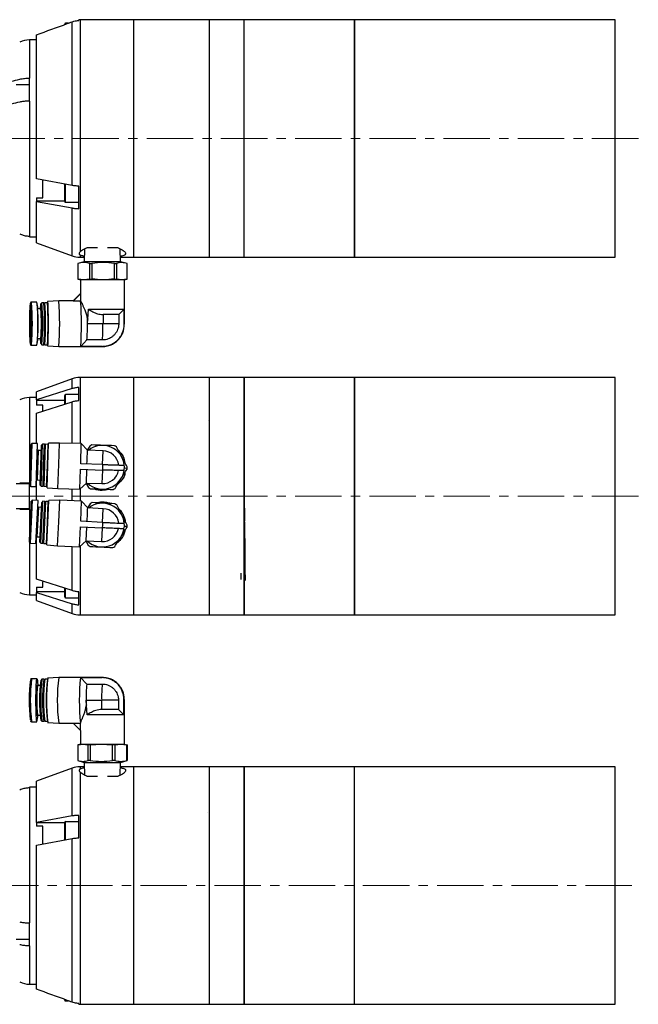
# Model space of a CAD drawing. Header units: inches. Extents: x 0.2 to 16.8, y 0.3 to 10.9.
# Tile 18 of 19: x 5.9 to 12.6, y 0.3 to 10.9. Entities that reach past the tile are written whole.
import ezdxf

# ---------------------------------------------------------------- set-up
doc = ezdxf.new("R2010")
doc.units = ezdxf.units.IN
doc.header["$MEASUREMENT"] = 0
doc.linetypes.add('CENTERX2', pattern=[0.8, 0.5, -0.1, 0.1, -0.1])

msp = doc.modelspace()

# ---------------------------------------------------------------- linework, layer by layer
at = {"color": 7, "linetype": 'Continuous', "lineweight": 25}
for p, q in [((6.411, 10.834), (6.411, 10.839)), ((6.453, 10.849), (6.421, 10.849)), ((6.49, 9.099), (6.49, 10.863)), ((6.564, 10.878), (6.564, 10.885)), ((7.158, 10.886), (6.576, 10.886)), ((7.97, 10.886), (7.158, 10.886)), ((7.158, 8.326), (7.158, 10.886)), ((8.345, 10.886), (7.97, 10.886)), ((7.97, 10.886), (7.97, 8.326)), ((9.537, 10.886), (8.345, 10.886)), ((8.345, 8.326), (8.345, 10.886)), ((12.346, 10.886), (9.537, 10.886)), ((9.537, 8.983), (9.537, 10.886)), ((9.537, 10.886), (9.537, 10.856)), ((9.537, 10.856), (9.537, 8.326)), ((12.346, 8.983), (12.346, 10.886)), ((6.106, 9.169), (6.106, 10.722)), ((6.106, 10.668), (6.031, 10.668)), ((6.031, 10.009), (6.031, 10.256)), ((6.031, 10.256), (6.031, 10.256)), ((6.031, 10.183), (5.888, 10.183)), ((6.031, 10.009), (6.031, 8.553)), ((6.031, 10.009), (6.031, 10.009)), ((6.49, 9.099), (6.106, 9.169)), ((6.176, 8.965), (6.176, 9.155)), ((6.411, 8.927), (6.411, 9.114)), ((6.564, 8.848), (6.564, 9.091)), ((6.106, 8.965), (6.176, 8.965)), ((6.106, 8.965), (6.106, 8.929)), ((6.106, 8.929), (6.106, 8.926)), ((6.106, 8.926), (6.49, 8.856)), ((6.106, 8.481), (6.106, 8.926)), ((6.421, 8.917), (6.564, 8.917)), ((9.537, 8.326), (9.537, 8.983)), ((12.346, 8.326), (12.346, 8.983)), ((6.031, 8.543), (6.031, 8.553)), ((6.031, 8.553), (6.031, 8.553)), ((6.031, 8.543), (6.106, 8.543)), ((6.106, 8.481), (6.49, 8.341)), ((6.626, 8.415), (6.621, 8.277)), ((6.763, 8.426), (6.648, 8.426)), ((6.987, 8.426), (6.872, 8.426)), ((7.014, 8.277), (7.01, 8.414)), ((6.576, 8.326), (6.623, 8.326)), ((7.013, 8.326), (7.158, 8.326)), ((7.158, 8.326), (7.97, 8.326)), ((7.97, 8.326), (8.345, 8.326)), ((8.345, 8.326), (9.537, 8.326)), ((9.537, 8.326), (12.346, 8.326)), ((6.621, 8.277), (6.552, 8.259)), ((6.552, 8.259), (6.552, 8.09)), ((6.553, 8.259), (6.552, 8.259)), ((6.553, 8.259), (6.553, 8.09)), ((7.014, 8.277), (6.621, 8.277)), ((6.681, 8.259), (6.704, 8.259)), ((6.681, 8.09), (6.681, 8.259)), ((6.704, 8.259), (6.704, 8.09)), ((6.947, 8.259), (6.969, 8.259)), ((6.947, 8.09), (6.947, 8.259)), ((6.969, 8.259), (6.969, 8.09)), ((7.083, 8.259), (7.014, 8.277)), ((7.083, 8.09), (7.083, 8.259)), ((7.083, 8.09), (7.083, 8.259)), ((6.552, 8.09), (6.586, 8.081)), ((6.552, 8.09), (6.553, 8.09)), ((6.552, 8.09), (6.552, 8.09)), ((6.582, 8.081), (6.582, 7.933)), ((6.582, 8.081), (6.582, 8.081)), ((7.054, 8.081), (6.582, 8.081)), ((6.681, 8.09), (6.704, 8.09)), ((6.947, 8.09), (6.969, 8.09)), ((7.05, 8.081), (7.083, 8.09)), ((7.054, 7.608), (7.054, 8.081)), ((6.502, 7.854), (6.582, 7.934)), ((6.502, 7.854), (6.582, 7.933)), ((6.583, 7.934), (6.503, 7.853)), ((6.582, 7.933), (6.582, 7.933)), ((6.583, 7.853), (6.583, 7.934)), ((6.111, 7.84), (6.052, 7.84)), ((6.112, 7.84), (6.111, 7.84)), ((6.153, 7.768), (6.119, 7.768)), ((6.165, 7.835), (6.153, 7.823)), ((6.164, 7.834), (6.153, 7.823)), ((6.165, 7.835), (6.164, 7.834)), ((6.184, 7.835), (6.165, 7.835)), ((6.185, 7.835), (6.184, 7.835)), ((6.186, 7.832), (6.185, 7.835)), ((6.19, 7.827), (6.185, 7.834)), ((6.19, 7.826), (6.185, 7.834)), ((6.196, 7.834), (6.19, 7.827)), ((6.224, 7.835), (6.196, 7.835)), ((6.196, 7.835), (6.196, 7.834)), ((6.224, 7.835), (6.224, 7.835)), ((6.225, 7.834), (6.224, 7.835)), ((6.225, 7.834), (6.224, 7.834)), ((6.228, 7.83), (6.224, 7.834)), ((6.346, 7.854), (6.227, 7.848)), ((6.503, 7.854), (6.346, 7.854)), ((6.582, 7.853), (6.503, 7.853)), ((6.582, 7.853), (6.583, 7.853)), ((6.656, 7.608), (6.667, 7.766)), ((6.66, 7.657), (6.667, 7.766)), ((6.667, 7.766), (7.053, 7.766)), ((7.053, 7.766), (6.993, 7.707)), ((7.053, 7.608), (7.053, 7.766)), ((6.656, 7.668), (6.66, 7.657)), ((6.993, 7.707), (6.824, 7.707)), ((6.824, 7.707), (6.824, 7.608)), ((6.993, 7.707), (6.993, 7.608)), ((6.824, 7.608), (6.656, 7.608)), ((6.993, 7.608), (6.824, 7.608)), ((7.053, 7.598), (7.054, 7.608)), ((7.054, 7.608), (7.053, 7.608)), ((6.118, 7.448), (6.119, 7.449)), ((6.119, 7.449), (6.153, 7.449)), ((6.12, 7.449), (6.119, 7.449)), ((6.583, 7.364), (6.651, 7.433)), ((6.819, 7.433), (6.651, 7.433)), ((6.052, 7.376), (6.111, 7.376)), ((6.111, 7.376), (6.112, 7.376)), ((6.153, 7.394), (6.164, 7.382)), ((6.153, 7.394), (6.165, 7.382)), ((6.164, 7.382), (6.165, 7.382)), ((6.165, 7.382), (6.184, 7.382)), ((6.184, 7.382), (6.185, 7.382)), ((6.185, 7.382), (6.19, 7.39)), ((6.185, 7.382), (6.19, 7.389)), ((6.185, 7.382), (6.186, 7.384)), ((6.19, 7.389), (6.196, 7.382)), ((6.196, 7.382), (6.224, 7.382)), ((6.196, 7.382), (6.196, 7.382)), ((6.224, 7.382), (6.228, 7.386)), ((6.224, 7.382), (6.225, 7.383)), ((6.224, 7.382), (6.224, 7.382)), ((6.224, 7.382), (6.225, 7.382)), ((6.227, 7.368), (6.346, 7.362)), ((6.346, 7.362), (6.818, 7.362)), ((6.819, 7.364), (6.583, 7.364)), ((6.819, 7.364), (6.818, 7.362)), ((6.49, 7.014), (6.106, 6.874)), ((7.158, 7.029), (6.576, 7.029)), ((7.97, 7.029), (7.158, 7.029)), ((7.158, 5.749), (7.158, 7.029)), ((7.158, 4.469), (7.158, 7.029)), ((8.345, 7.029), (7.97, 7.029)), ((7.97, 7.029), (7.97, 4.469)), ((9.537, 7.029), (8.345, 7.029)), ((8.345, 5.475), (8.345, 7.029)), ((8.345, 7.029), (8.345, 4.469)), ((12.346, 7.029), (9.537, 7.029)), ((9.537, 6.867), (9.537, 7.029)), ((9.537, 7.029), (9.537, 4.469)), ((12.346, 6.867), (12.346, 7.029)), ((6.49, 6.908), (6.106, 6.786)), ((6.564, 6.78), (6.564, 6.921)), ((6.106, 6.811), (6.031, 6.811)), ((6.106, 6.786), (6.106, 6.874)), ((6.411, 6.743), (6.411, 6.834)), ((6.564, 6.844), (6.421, 6.844)), ((9.537, 4.469), (9.537, 6.867)), ((12.346, 4.469), (12.346, 6.867)), ((6.106, 6.786), (6.106, 6.78)), ((6.106, 6.78), (6.106, 6.729)), ((6.106, 6.645), (6.49, 6.767)), ((6.176, 6.729), (6.106, 6.729)), ((6.176, 6.669), (6.176, 6.729)), ((6.106, 6.317), (6.106, 6.645)), ((7.956, 6.563), (7.956, 6.563)), ((6.119, 6.316), (6.06, 6.318)), ((6.104, 5.852), (6.119, 6.316)), ((6.153, 6.083), (6.16, 6.297)), ((6.172, 6.309), (6.16, 6.297)), ((6.165, 6.082), (6.172, 6.309)), ((6.192, 6.308), (6.172, 6.309)), ((6.184, 6.082), (6.192, 6.308)), ((6.19, 6.081), (6.197, 6.3)), ((6.197, 6.3), (6.192, 6.308)), ((6.196, 6.081), (6.203, 6.308)), ((6.203, 6.308), (6.197, 6.3)), ((6.231, 6.307), (6.203, 6.308)), ((6.22, 5.84), (6.235, 6.32)), ((6.224, 6.08), (6.231, 6.307)), ((6.235, 6.303), (6.231, 6.307)), ((6.354, 6.322), (6.235, 6.32)), ((6.346, 6.091), (6.354, 6.322)), ((6.59, 6.315), (6.354, 6.322)), ((6.583, 6.098), (6.59, 6.315)), ((6.656, 6.244), (6.59, 6.315)), ((6.681, 6.289), (6.654, 6.246)), ((6.158, 6.242), (6.124, 6.243)), ((6.824, 6.238), (6.656, 6.244)), ((6.819, 6.091), (6.824, 6.238)), ((6.146, 5.868), (6.153, 6.083)), ((6.153, 6.083), (6.165, 6.082)), ((6.157, 5.856), (6.165, 6.082)), ((6.177, 5.855), (6.184, 6.082)), ((6.183, 5.863), (6.19, 6.081)), ((6.184, 6.082), (6.19, 6.081)), ((6.189, 5.855), (6.196, 6.081)), ((6.19, 6.081), (6.196, 6.081)), ((6.216, 5.854), (6.224, 6.08)), ((6.224, 6.08), (6.228, 6.08)), ((6.338, 5.83), (6.346, 6.091)), ((6.819, 6.091), (6.583, 6.098)), ((6.818, 6.061), (6.817, 6.031)), ((6.819, 6.091), (6.818, 6.061)), ((7.05, 6.053), (7.083, 6.052)), ((6.574, 5.823), (6.581, 6.039)), ((6.581, 6.039), (6.817, 6.031)), ((6.645, 5.889), (6.65, 6.037)), ((6.817, 6.031), (6.812, 5.884)), ((6.031, 5.883), (5.888, 5.883)), ((6.031, 5.606), (6.031, 5.891)), ((6.031, 5.891), (6.031, 5.891)), ((6.045, 5.854), (6.104, 5.852)), ((6.106, 5.703), (6.106, 5.91)), ((6.114, 5.924), (6.148, 5.923)), ((6.146, 5.868), (6.157, 5.856)), ((6.157, 5.856), (6.177, 5.855)), ((6.177, 5.855), (6.183, 5.863)), ((6.183, 5.863), (6.189, 5.855)), ((6.189, 5.855), (6.216, 5.854)), ((6.216, 5.854), (6.22, 5.858)), ((6.22, 5.84), (6.338, 5.83)), ((6.574, 5.823), (6.645, 5.889)), ((6.643, 5.887), (6.667, 5.842)), ((6.645, 5.889), (6.812, 5.884)), ((6.338, 5.83), (6.574, 5.823)), ((7.158, 4.469), (7.158, 5.749)), ((6.123, 5.702), (6.064, 5.705)), ((6.101, 5.238), (6.123, 5.702)), ((6.161, 5.627), (6.127, 5.629)), ((6.153, 5.468), (6.163, 5.682)), ((6.176, 5.694), (6.163, 5.682)), ((6.165, 5.468), (6.176, 5.694)), ((6.195, 5.693), (6.176, 5.694)), ((6.185, 5.467), (6.195, 5.693)), ((6.19, 5.466), (6.201, 5.685)), ((6.201, 5.685), (6.195, 5.693)), ((6.196, 5.466), (6.207, 5.692)), ((6.207, 5.692), (6.201, 5.685)), ((6.234, 5.691), (6.207, 5.692)), ((6.217, 5.225), (6.239, 5.704)), ((6.224, 5.465), (6.234, 5.691)), ((6.238, 5.687), (6.234, 5.691)), ((6.357, 5.705), (6.239, 5.704)), ((6.346, 5.473), (6.357, 5.705)), ((6.593, 5.694), (6.357, 5.705)), ((6.583, 5.478), (6.593, 5.694)), ((6.659, 5.622), (6.593, 5.694)), ((6.685, 5.667), (6.657, 5.624)), ((5.888, 5.615), (6.031, 5.615)), ((6.031, 5.606), (6.031, 5.606)), ((6.826, 5.614), (6.659, 5.622)), ((6.819, 5.466), (6.826, 5.614)), ((6.143, 5.254), (6.153, 5.468)), ((6.153, 5.468), (6.165, 5.468)), ((6.154, 5.241), (6.165, 5.468)), ((6.174, 5.241), (6.185, 5.467)), ((6.18, 5.248), (6.19, 5.466)), ((6.185, 5.467), (6.19, 5.466)), ((6.186, 5.24), (6.196, 5.466)), ((6.19, 5.466), (6.196, 5.466)), ((6.213, 5.239), (6.224, 5.465)), ((6.224, 5.465), (6.228, 5.465)), ((6.334, 5.213), (6.346, 5.473)), ((6.57, 5.202), (6.58, 5.419)), ((6.58, 5.419), (6.816, 5.408)), ((6.819, 5.466), (6.583, 5.478)), ((6.642, 5.268), (6.649, 5.415)), ((6.818, 5.437), (6.816, 5.408)), ((6.819, 5.466), (6.818, 5.437)), ((7.05, 5.426), (7.083, 5.425)), ((8.345, 4.469), (8.345, 5.475)), ((6.106, 4.853), (6.106, 5.307)), ((6.112, 5.31), (6.146, 5.309)), ((6.816, 5.408), (6.809, 5.26)), ((6.042, 5.241), (6.101, 5.238)), ((6.143, 5.254), (6.154, 5.241)), ((6.154, 5.241), (6.174, 5.241)), ((6.174, 5.241), (6.18, 5.248)), ((6.18, 5.248), (6.186, 5.24)), ((6.186, 5.24), (6.213, 5.239)), ((6.213, 5.239), (6.217, 5.242)), ((6.217, 5.225), (6.334, 5.213)), ((6.334, 5.213), (6.57, 5.202)), ((6.57, 5.202), (6.642, 5.268)), ((6.64, 5.266), (6.664, 5.22)), ((6.642, 5.268), (6.809, 5.26)), ((6.98, 5.253), (6.987, 5.253)), ((6.49, 4.731), (6.106, 4.853)), ((6.176, 4.769), (6.176, 4.827)), ((6.031, 4.686), (6.106, 4.686)), ((6.106, 4.769), (6.176, 4.769)), ((6.106, 4.769), (6.106, 4.718)), ((6.106, 4.718), (6.106, 4.712)), ((6.106, 4.712), (6.49, 4.59)), ((6.106, 4.624), (6.106, 4.712)), ((6.411, 4.664), (6.411, 4.755)), ((6.564, 4.577), (6.564, 4.718)), ((6.106, 4.624), (6.49, 4.484)), ((6.421, 4.654), (6.564, 4.654)), ((6.576, 4.469), (7.158, 4.469)), ((7.158, 4.469), (7.97, 4.469)), ((7.97, 4.469), (8.345, 4.469)), ((8.345, 4.469), (9.537, 4.469)), ((9.537, 4.469), (12.346, 4.469)), ((6.053, 3.781), (6.052, 3.781)), ((6.112, 3.781), (6.053, 3.781)), ((6.112, 3.716), (6.114, 3.706)), ((6.152, 3.761), (6.153, 3.763)), ((6.164, 3.775), (6.153, 3.763)), ((6.164, 3.775), (6.153, 3.763)), ((6.164, 3.774), (6.165, 3.775)), ((6.185, 3.775), (6.165, 3.775)), ((6.165, 3.775), (6.165, 3.775)), ((6.185, 3.775), (6.185, 3.774)), ((6.19, 3.767), (6.185, 3.774)), ((6.196, 3.775), (6.19, 3.767)), ((6.196, 3.774), (6.19, 3.766)), ((6.195, 3.774), (6.196, 3.775)), ((6.224, 3.775), (6.196, 3.775)), ((6.196, 3.775), (6.196, 3.775)), ((6.224, 3.775), (6.224, 3.775)), ((6.346, 3.794), (6.227, 3.788)), ((6.227, 3.787), (6.227, 3.788)), ((6.346, 3.794), (6.228, 3.788)), ((6.818, 3.794), (6.346, 3.794)), ((6.346, 3.794), (6.346, 3.794)), ((6.58, 3.793), (6.816, 3.793)), ((6.58, 3.793), (6.649, 3.723)), ((6.649, 3.723), (6.816, 3.723)), ((6.818, 3.794), (6.816, 3.793)), ((6.146, 3.708), (6.12, 3.708)), ((6.653, 3.391), (6.642, 3.548)), ((6.642, 3.548), (6.809, 3.548)), ((6.991, 3.548), (6.809, 3.548)), ((6.809, 3.548), (6.809, 3.45)), ((6.991, 3.548), (6.991, 3.45)), ((7.05, 3.391), (7.05, 3.548)), ((7.05, 3.548), (7.054, 3.548)), ((7.054, 3.076), (7.054, 3.549)), ((7.054, 3.548), (7.054, 3.548)), ((7.054, 3.548), (7.054, 3.548)), ((6.646, 3.498), (6.643, 3.489)), ((6.991, 3.45), (6.809, 3.45)), ((6.991, 3.45), (7.05, 3.391)), ((6.053, 3.316), (6.112, 3.316)), ((6.115, 3.392), (6.112, 3.383)), ((6.118, 3.389), (6.12, 3.389)), ((6.118, 3.388), (6.119, 3.389)), ((6.12, 3.389), (6.146, 3.389)), ((6.153, 3.334), (6.152, 3.335)), ((6.153, 3.334), (6.164, 3.322)), ((6.153, 3.334), (6.164, 3.322)), ((6.165, 3.322), (6.164, 3.323)), ((6.165, 3.322), (6.185, 3.322)), ((6.165, 3.322), (6.165, 3.322)), ((6.185, 3.322), (6.19, 3.329)), ((6.185, 3.322), (6.185, 3.322)), ((6.19, 3.33), (6.196, 3.322)), ((6.19, 3.329), (6.196, 3.322)), ((6.196, 3.322), (6.195, 3.323)), ((6.196, 3.322), (6.224, 3.322)), ((6.196, 3.322), (6.196, 3.322)), ((6.224, 3.322), (6.224, 3.322)), ((6.227, 3.309), (6.227, 3.31)), ((6.227, 3.309), (6.346, 3.302)), ((6.228, 3.309), (6.346, 3.302)), ((6.346, 3.302), (6.502, 3.302)), ((6.346, 3.302), (6.346, 3.302)), ((6.501, 3.303), (6.581, 3.303)), ((6.501, 3.303), (6.582, 3.223)), ((6.581, 3.303), (6.582, 3.304)), ((6.582, 3.223), (6.582, 3.304)), ((7.05, 3.391), (6.653, 3.391)), ((6.582, 3.223), (6.582, 3.076)), ((6.585, 3.076), (6.552, 3.067)), ((6.552, 3.067), (6.552, 2.898)), ((6.582, 3.076), (7.054, 3.076)), ((6.685, 3.067), (6.664, 3.067)), ((6.664, 2.898), (6.664, 3.067)), ((6.685, 3.067), (6.685, 2.898)), ((6.951, 3.067), (6.928, 3.067)), ((6.928, 2.898), (6.928, 3.067)), ((6.951, 3.067), (6.951, 2.898)), ((7.05, 3.076), (7.083, 3.067)), ((7.083, 3.067), (7.082, 3.067)), ((7.082, 2.898), (7.082, 3.067)), ((7.083, 3.067), (7.083, 2.898)), ((7.083, 3.067), (7.083, 3.067)), ((6.552, 2.898), (6.621, 2.879)), ((6.621, 2.879), (6.626, 2.741)), ((6.621, 2.879), (7.014, 2.879)), ((6.685, 2.898), (6.664, 2.898)), ((6.951, 2.898), (6.928, 2.898)), ((7.01, 2.741), (7.014, 2.879)), ((7.014, 2.879), (7.083, 2.898)), ((7.014, 2.879), (7.014, 2.879)), ((7.083, 2.898), (7.082, 2.898)), ((6.49, 2.816), (6.106, 2.676)), ((6.623, 2.831), (6.576, 2.831)), ((7.158, 2.831), (7.013, 2.831)), ((7.97, 2.831), (7.158, 2.831)), ((7.158, 0.271), (7.158, 2.831)), ((8.345, 2.831), (7.97, 2.831)), ((7.97, 2.831), (7.97, 0.271)), ((9.537, 2.831), (8.345, 2.831)), ((8.345, 2.801), (8.345, 2.831)), ((8.345, 2.831), (8.345, 0.271)), ((8.345, 0.271), (8.345, 2.801)), ((12.346, 2.831), (9.537, 2.831)), ((9.537, 0.271), (9.537, 2.831)), ((12.346, 0.271), (12.346, 2.831)), ((6.106, 2.231), (6.106, 2.676)), ((6.648, 2.731), (6.763, 2.731)), ((6.872, 2.731), (6.987, 2.731)), ((6.106, 2.613), (6.031, 2.613)), ((6.031, 2.604), (6.031, 2.613)), ((6.031, 2.604), (6.031, 1.148)), ((6.031, 2.604), (6.031, 2.604)), ((6.49, 2.301), (6.106, 2.231)), ((6.106, 2.231), (6.106, 2.227)), ((6.411, 2.106), (6.411, 2.23)), ((6.564, 2.239), (6.421, 2.239)), ((6.564, 2.065), (6.564, 2.308)), ((6.106, 2.227), (6.106, 2.191)), ((6.176, 2.191), (6.106, 2.191)), ((6.176, 2.001), (6.176, 2.191)), ((6.106, 1.987), (6.49, 2.058)), ((6.411, 2.042), (6.411, 2.106)), ((6.49, 0.294), (6.49, 2.058)), ((6.106, 0.435), (6.106, 1.987)), ((6.031, 0.901), (6.031, 1.148)), ((6.031, 1.148), (6.031, 1.148)), ((5.888, 0.974), (6.031, 0.974)), ((6.031, 0.901), (6.031, 0.901)), ((6.031, 0.488), (6.106, 0.488)), ((6.411, 0.317), (6.411, 0.321)), ((6.421, 0.307), (6.453, 0.307)), ((6.564, 0.271), (6.564, 0.279)), ((6.576, 0.271), (7.158, 0.271)), ((7.158, 0.271), (7.97, 0.271)), ((7.97, 0.271), (8.345, 0.271)), ((8.345, 0.271), (9.537, 0.271)), ((9.537, 0.271), (12.346, 0.271))]:
    msp.add_line(p, q, dxfattribs=at)
at = {"color": 8, "linetype": 'Continuous', "lineweight": 25}
for p, q in [((6.421, 10.839), (6.421, 10.849)), ((6.576, 10.886), (6.576, 8.382)), ((6.031, 10.668), (6.031, 10.256)), ((6.421, 8.917), (6.421, 9.112)), ((6.411, 8.929), (6.106, 8.929)), ((6.49, 8.341), (6.49, 8.856)), ((6.576, 8.35), (6.576, 8.326)), ((6.196, 7.835), (6.19, 7.827)), ((6.19, 7.39), (6.196, 7.382)), ((6.49, 6.908), (6.49, 7.014)), ((6.576, 7.029), (6.576, 6.315)), ((6.031, 6.811), (6.031, 5.891)), ((6.421, 6.746), (6.421, 6.844)), ((6.411, 6.78), (6.106, 6.78)), ((6.49, 6.318), (6.49, 6.767)), ((6.052, 6.086), (6.06, 6.318)), ((6.124, 6.243), (6.114, 5.924)), ((6.045, 5.854), (6.052, 6.086)), ((6.49, 5.699), (6.49, 5.825)), ((6.576, 5.825), (6.576, 5.695)), ((6.053, 5.473), (6.064, 5.705)), ((6.127, 5.629), (6.112, 5.31)), ((6.031, 5.606), (6.031, 4.686)), ((6.042, 5.241), (6.053, 5.473)), ((6.49, 4.731), (6.49, 5.206)), ((6.576, 5.207), (6.576, 4.469)), ((6.411, 4.718), (6.106, 4.718)), ((6.421, 4.654), (6.421, 4.752)), ((6.49, 4.484), (6.49, 4.59)), ((6.185, 3.775), (6.19, 3.767)), ((6.224, 3.775), (6.224, 3.775)), ((6.112, 3.383), (6.112, 3.381)), ((6.19, 3.33), (6.185, 3.322)), ((6.49, 2.301), (6.49, 2.816)), ((6.576, 2.831), (6.576, 2.806)), ((6.576, 2.775), (6.576, 0.271)), ((6.421, 2.106), (6.421, 2.239)), ((6.411, 2.227), (6.106, 2.227)), ((6.421, 2.044), (6.421, 2.106)), ((6.031, 0.901), (6.031, 0.488)), ((6.421, 0.307), (6.421, 0.317))]:
    msp.add_line(p, q, dxfattribs=at)
at = {"color": 7, "linetype": 'CENTERX2', "lineweight": 18}
for p, q in [((12.596, 9.606), (4.138, 9.606)), ((12.596, 5.749), (4.064, 5.749)), ((4.027, 1.551), (12.596, 1.551))]:
    msp.add_line(p, q, dxfattribs=at)
at = {"color": 7, "linetype": 'Continuous', "lineweight": 25, "flags": 128}
for points in [[(6.235, 7.608), (6.235, 7.654), (6.235, 7.697), (6.234, 7.738), (6.233, 7.774), (6.232, 7.804), (6.231, 7.826), (6.229, 7.841), (6.228, 7.848), (6.226, 7.846), (6.225, 7.835), (6.225, 7.833)], [(6.041, 7.49), (6.04, 7.494), (6.039, 7.507), (6.038, 7.528), (6.037, 7.554), (6.037, 7.584), (6.037, 7.616), (6.037, 7.648), (6.037, 7.676), (6.038, 7.7), (6.039, 7.716), (6.04, 7.725), (6.041, 7.725), (6.042, 7.716), (6.043, 7.7), (6.044, 7.676), (6.044, 7.648), (6.044, 7.616), (6.044, 7.584), (6.044, 7.554), (6.043, 7.528), (6.043, 7.507), (6.042, 7.494), (6.041, 7.49)], [(6.225, 7.383), (6.225, 7.381), (6.226, 7.371), (6.228, 7.369), (6.229, 7.375), (6.231, 7.39), (6.232, 7.413), (6.233, 7.443), (6.234, 7.478), (6.235, 7.519), (6.235, 7.563), (6.235, 7.608)], [(6.651, 6.096), (6.652, 6.126), (6.653, 6.154), (6.654, 6.18), (6.655, 6.202), (6.656, 6.22), (6.656, 6.233), (6.656, 6.241), (6.656, 6.244)], [(6.652, 5.474), (6.653, 5.504), (6.655, 5.532), (6.656, 5.558), (6.657, 5.58), (6.658, 5.598), (6.658, 5.611), (6.659, 5.619), (6.659, 5.622)], [(6.112, 3.316), (6.11, 3.321), (6.108, 3.334), (6.106, 3.355), (6.104, 3.384), (6.103, 3.419), (6.102, 3.459), (6.101, 3.503), (6.101, 3.548), (6.101, 3.594), (6.102, 3.637), (6.103, 3.677), (6.104, 3.713), (6.106, 3.742), (6.108, 3.763), (6.11, 3.776), (6.112, 3.781), (6.114, 3.776), (6.116, 3.763), (6.118, 3.742), (6.12, 3.713), (6.12, 3.708)]]:
    msp.add_lwpolyline(points, dxfattribs=at)
at = {"color": 7, "linetype": 'Continuous', "lineweight": 25}
for centre, radius, start, end in [((6.421, 10.839), 0.00984, 90, 180), ((6.576, 10.636), 0.25, 90, 92.7377), ((6.031, 10.418), 0.25, 90, 115), ((6.421, 8.927), 0.00984, 180, 270), ((6.576, 8.576), 0.25, 250, 270), ((3.45, 7.608), 2.672, 355.0129, 4.9871), ((5.829, 7.773), 0.291, 358.9567, 13.4254), ((6.44, 7.765), 0.293, 168.89, 179.4102), ((6.432, 7.771), 0.284, 169.5529, 180.7412), ((3.604, 7.608), 2.558, 355.1879, 4.8121), ((4.369, 7.608), 1.791, 354.8932, 5.1068), ((3.373, 7.608), 2.801, 355.3641, 4.6359), ((3.393, 7.608), 2.801, 355.3641, 4.6359), ((3.449, 7.608), 2.75, 355.4472, 4.5528), ((3.404, 7.608), 2.801, 355.3641, 4.6359), ((6.283, 7.828), 0.0597, 161.9215, 174.4392), ((3.432, 7.608), 2.801, 355.3641, 4.6359), ((3.373, 7.608), 2.863, 355.5466, 4.4534), ((3.637, 7.608), 2.72, 354.809, 5.191), ((3.198, 7.606), 3.394, 355.9011, 4.174), ((1.504, 7.609), 5.152, 359.9922, 0.658), ((4.735, 7.574), 1.921, 355.8156, 1.0286), ((4.902, 7.574), 1.921, 355.8156, 1.0286), ((5.779, 7.449), 0.341, 347.6417, 359.9762), ((6.44, 7.452), 0.293, 180.5898, 191.11), ((6.432, 7.445), 0.284, 179.2588, 190.4471), ((6.283, 7.388), 0.0597, 185.5608, 198.0785), ((6.576, 6.779), 0.25, 90, 110), ((6.031, 6.561), 0.25, 90, 115), ((6.421, 6.834), 0.00984, 90, 180), ((6.06, 6.306), 0.0118, 88.1322, 178.1322), ((6.818, 6.061), 0.236, 5.313, 129.5418), ((6.818, 6.061), 0.266, 115.3983, 120.8662), ((6.818, 6.061), 0.266, 55.3983, 60.8662), ((6.125, 6.251), 0.00787, 178.1322, 268.1322), ((6.818, 6.061), 0.177, 7.7263, 88.1322), ((6.818, 6.061), 0.266, 358.1322, 0.8662), ((6.818, 6.061), 0.266, 355.3983, 358.1322), ((6.818, 6.061), 0.236, 226.7226, 350.9515), ((6.818, 6.061), 0.177, 268.1322, 348.5381), ((6.045, 5.866), 0.0118, 178.1322, 268.1322), ((6.114, 5.917), 0.00787, 88.1322, 178.1322), ((6.818, 6.061), 0.266, 235.3983, 240.8662), ((6.818, 6.061), 0.266, 295.3983, 300.8662), ((6.063, 5.693), 0.0118, 87.319, 177.319), ((6.128, 5.637), 0.00787, 177.319, 267.319), ((6.818, 5.437), 0.236, 4.4998, 128.7287), ((6.818, 5.437), 0.266, 114.5851, 120.053), ((6.818, 5.437), 0.266, 54.5851, 60.053), ((6.818, 5.437), 0.177, 6.9131, 87.319), ((6.818, 5.437), 0.266, 354.5851, 357.319), ((6.818, 5.437), 0.266, 357.319, 0.053), ((6.112, 5.303), 0.00787, 87.319, 177.319), ((6.818, 5.437), 0.236, 225.9094, 350.1383), ((6.818, 5.437), 0.177, 267.319, 347.725), ((6.043, 5.253), 0.0118, 177.319, 267.319), ((6.818, 5.437), 0.266, 234.5851, 240.053), ((6.818, 5.437), 0.266, 294.5851, 300.053), ((6.031, 4.936), 0.25, 245, 270), ((6.421, 4.664), 0.00984, 180, 270), ((6.576, 4.719), 0.25, 250, 270), ((7.881, 3.544), 1.853, 173.0204, 186.4124), ((8.034, 3.548), 1.894, 173.5017, 186.4983), ((8.108, 3.548), 1.956, 173.3548, 186.6452), ((8.128, 3.548), 1.956, 173.3548, 186.6452), ((8.143, 3.548), 1.965, 173.6276, 186.3724), ((8.139, 3.548), 1.956, 173.3548, 186.6452), ((8.167, 3.548), 1.956, 173.3548, 186.6452), ((8.2, 3.548), 1.987, 173.0656, 186.9344), ((8.362, 3.548), 2.031, 173.0402, 186.9598), ((8.954, 3.55), 2.386, 174.1646, 185.9431), ((7.984, 3.583), 1.342, 174.001, 181.4713), ((8.151, 3.583), 1.342, 174.001, 181.4713), ((10.233, 3.548), 3.59, 179.9888, 180.9443), ((5.829, 3.384), 0.291, 346.5746, 1.0433), ((6.576, 2.581), 0.25, 90, 110), ((6.421, 2.23), 0.00984, 90, 180), ((6.031, 0.738), 0.25, 245, 270), ((6.421, 0.317), 0.00984, 180, 270), ((6.576, 0.521), 0.25, 267.2623, 270)]:
    msp.add_arc(centre, radius, start, end, dxfattribs=at)
at = {"color": 8, "linetype": 'Continuous', "lineweight": 25}
for centre, radius, start, end in [((3.169, 7.609), 2.893, 355.3849, 4.5948), ((4.268, 7.607), 1.858, 355.1297, 4.9699), ((8.047, 3.548), 2.007, 173.3548, 186.6452), ((7.364, 3.548), 1.255, 172.7028, 187.3051)]:
    msp.add_arc(centre, radius, start, end, dxfattribs=at)
at = {"color": 7, "linetype": 'Continuous', "lineweight": 25}
for centre, major_axis, ratio, start_param, end_param in [((6.818, 8.169), (0.236, 0.236), 0.016301, 3.157892, 3.241322), ((6.257, 7.608), (0.246, 0.246), 0.016301, 6.219399, 6.299485), ((6.651, 7.608), (0.012, 0.177), 0.032433, 4.714672, 4.996926)]:
    msp.add_ellipse(centre, major_axis=major_axis, ratio=ratio, start_param=start_param, end_param=end_param, dxfattribs=at)
for points, knots in [([(6.106, 10.722), (6.216, 10.763), (6.345, 10.809), (6.473, 10.856), (6.49, 10.863)], [0, 0, 0, 0, 0.863729, 1, 1, 1, 1]), ([(6.49, 10.863), (6.497, 10.865), (6.521, 10.873), (6.546, 10.876), (6.564, 10.878)], [0, 0, 0, 0, 0.286497, 1, 1, 1, 1]), ([(5.621, 10.172), (5.692, 10.189), (5.794, 10.213), (5.895, 10.237), (5.926, 10.244)], [0, 0, 0, 0, 0.702094, 1, 1, 1, 1]), ([(5.926, 10.244), (5.934, 10.246), (5.951, 10.249), (5.978, 10.253), (6.004, 10.255), (6.022, 10.255), (6.031, 10.256)], [0, 0, 0, 0, 0.266623, 0.505088, 0.746228, 1, 1, 1, 1]), ([(5.926, 9.997), (5.895, 9.99), (5.794, 9.966), (5.692, 9.942), (5.621, 9.925)], [0, 0, 0, 0, 0.297906, 1, 1, 1, 1]), ([(6.031, 10.009), (6.027, 10.009), (6.017, 10.009), (6.001, 10.008), (5.984, 10.007), (5.964, 10.004), (5.944, 10.001), (5.932, 9.998), (5.926, 9.997)], [0, 0, 0, 0, 0.126703, 0.253804, 0.43722, 0.621845, 0.810269, 1, 1, 1, 1]), ([(6.564, 9.091), (6.551, 9.092), (6.526, 9.093), (6.502, 9.097), (6.49, 9.099)], [0, 0, 0, 0, 0.4942387, 1, 1, 1, 1]), ([(6.49, 8.856), (6.502, 8.854), (6.526, 8.85), (6.551, 8.849), (6.564, 8.848)], [0, 0, 0, 0, 0.494242, 1, 1, 1, 1]), ([(5.926, 8.576), (5.938, 8.571), (5.964, 8.561), (6, 8.554), (6.023, 8.553), (6.031, 8.553)], [0, 0, 0, 0, 0.377815, 0.766569, 1, 1, 1, 1]), ([(6.576, 8.382), (6.58, 8.387), (6.59, 8.396), (6.615, 8.411), (6.637, 8.421), (6.648, 8.426)], [0, 0, 0, 0, 0.327724, 0.6581, 1, 1, 1, 1]), ([(6.987, 8.426), (7.007, 8.417), (7.046, 8.399), (7.071, 8.371), (7.065, 8.351), (7.043, 8.339), (7.017, 8.337), (7.012, 8.336)], [0, 0, 0, 0, 0.239151, 0.478255, 0.716089, 0.943025, 1, 1, 1, 1]), ([(6.576, 8.382), (6.573, 8.378), (6.567, 8.37), (6.567, 8.359), (6.573, 8.353), (6.576, 8.35)], [0, 0, 0, 0, 0.3326135, 0.6745689, 1, 1, 1, 1]), ([(6.623, 8.336), (6.617, 8.337), (6.593, 8.34), (6.583, 8.346), (6.576, 8.35)], [0, 0, 0, 0, 0.2737475, 1, 1, 1, 1]), ([(6.681, 8.259), (6.66, 8.263), (6.617, 8.271), (6.574, 8.263), (6.553, 8.259)], [0, 0, 0, 0, 0.496028, 1, 1, 1, 1]), ([(6.947, 8.259), (6.907, 8.263), (6.826, 8.271), (6.745, 8.263), (6.704, 8.259)], [0, 0, 0, 0, 0.496028, 1, 1, 1, 1]), ([(7.083, 8.259), (7.074, 8.261), (7.055, 8.265), (7.026, 8.267), (6.998, 8.266), (6.978, 8.261), (6.969, 8.259)], [0, 0, 0, 0, 0.247581, 0.496024, 0.747497, 1, 1, 1, 1]), ([(6.681, 8.09), (6.671, 8.087), (6.65, 8.083), (6.618, 8.081), (6.585, 8.083), (6.564, 8.087), (6.553, 8.09)], [0, 0, 0, 0, 0.2475814, 0.4960238, 0.7474973, 1, 1, 1, 1]), ([(6.947, 8.09), (6.907, 8.086), (6.826, 8.078), (6.745, 8.086), (6.704, 8.09)], [0, 0, 0, 0, 0.496028, 1, 1, 1, 1]), ([(7.083, 8.09), (7.074, 8.087), (7.055, 8.083), (7.026, 8.081), (6.998, 8.083), (6.978, 8.087), (6.969, 8.09)], [0, 0, 0, 0, 0.247581, 0.496024, 0.747497, 1, 1, 1, 1]), ([(6.04, 7.823), (6.039, 7.821), (6.037, 7.817), (6.035, 7.793), (6.034, 7.765), (6.032, 7.73), (6.031, 7.679), (6.03, 7.608), (6.031, 7.538), (6.032, 7.486), (6.034, 7.451), (6.035, 7.423), (6.037, 7.401), (6.038, 7.398), (6.039, 7.396)], [0, 0, 0, 0, 0.08362, 0.156286, 0.230493, 0.304701, 0.377366, 0.512352, 0.647339, 0.720004, 0.794212, 0.868419, 0.941085, 1, 1, 1, 1]), ([(6.041, 7.829), (6.04, 7.826), (6.038, 7.821), (6.037, 7.794), (6.035, 7.765), (6.035, 7.73), (6.034, 7.679), (6.033, 7.608), (6.034, 7.538), (6.035, 7.486), (6.035, 7.451), (6.037, 7.423), (6.038, 7.395), (6.04, 7.391), (6.041, 7.388)], [0, 0, 0, 0, 0.119728, 0.18418, 0.25, 0.31582, 0.380272, 0.5, 0.619728, 0.68418, 0.75, 0.81582, 0.880272, 1, 1, 1, 1]), ([(6.041, 7.388), (6.042, 7.391), (6.043, 7.395), (6.045, 7.423), (6.046, 7.451), (6.047, 7.486), (6.048, 7.538), (6.048, 7.608), (6.048, 7.679), (6.047, 7.73), (6.046, 7.765), (6.045, 7.794), (6.043, 7.821), (6.042, 7.826), (6.041, 7.829)], [0, 0, 0, 0, 0.119728, 0.18418, 0.25, 0.31582, 0.380272, 0.5, 0.619728, 0.68418, 0.75, 0.81582, 0.880272, 1, 1, 1, 1]), ([(6.052, 7.84), (6.051, 7.84), (6.049, 7.84), (6.047, 7.839), (6.046, 7.838), (6.046, 7.837), (6.045, 7.837), (6.045, 7.837), (6.044, 7.836), (6.043, 7.835), (6.043, 7.835), (6.043, 7.835), (6.042, 7.834)], [0, 0, 0, 0, 0.476209, 0.563024, 0.630469, 0.657312, 0.680805, 0.70324, 0.727794, 0.757465, 0.895285, 1, 1, 1, 1]), ([(6.053, 7.84), (6.052, 7.84), (6.05, 7.84), (6.048, 7.839), (6.047, 7.838), (6.046, 7.838), (6.046, 7.837), (6.045, 7.837), (6.045, 7.837), (6.044, 7.836), (6.044, 7.836), (6.044, 7.836)], [0, 0, 0, 0, 0.528708, 0.621316, 0.691984, 0.721155, 0.74918, 0.779711, 0.816278, 0.91715, 1, 1, 1, 1]), ([(6.656, 7.668), (6.654, 7.675), (6.652, 7.69), (6.646, 7.712), (6.639, 7.734), (6.632, 7.753), (6.625, 7.77), (6.618, 7.785), (6.611, 7.799), (6.606, 7.811), (6.601, 7.821), (6.597, 7.828), (6.594, 7.835), (6.59, 7.842), (6.586, 7.848), (6.584, 7.851), (6.583, 7.853)], [0, 0, 0, 0, 0.088898, 0.178428, 0.269815, 0.361816, 0.434485, 0.507512, 0.581825, 0.656688, 0.703756, 0.751293, 0.799091, 0.847472, 0.922995, 1, 1, 1, 1]), ([(6.667, 7.766), (6.683, 7.756), (6.714, 7.736), (6.766, 7.712), (6.804, 7.709), (6.824, 7.707)], [0, 0, 0, 0, 0.325294, 0.655871, 1, 1, 1, 1]), ([(6.815, 7.362), (6.835, 7.363), (6.873, 7.366), (6.925, 7.386), (6.969, 7.414), (7.004, 7.45), (7.028, 7.49), (7.044, 7.523), (7.046, 7.545), (7.047, 7.552)], [0, 0, 0, 0, 0.178133, 0.347792, 0.508791, 0.660504, 0.803177, 0.936464, 1, 1, 1, 1]), ([(6.993, 7.608), (6.993, 7.602), (6.993, 7.59), (6.989, 7.569), (6.982, 7.544), (6.969, 7.518), (6.952, 7.494), (6.931, 7.473), (6.906, 7.456), (6.879, 7.443), (6.85, 7.435), (6.829, 7.434), (6.819, 7.433)], [0, 0, 0, 0, 0.064721, 0.130121, 0.235967, 0.344882, 0.450727, 0.559643, 0.665488, 0.774403, 0.885421, 1, 1, 1, 1]), ([(6.819, 7.364), (6.833, 7.365), (6.861, 7.367), (6.901, 7.379), (6.939, 7.398), (6.972, 7.422), (7.001, 7.452), (7.024, 7.486), (7.04, 7.523), (7.049, 7.556), (7.053, 7.585), (7.053, 7.6), (7.053, 7.608)], [0, 0, 0, 0, 0.111418, 0.226239, 0.334795, 0.44653, 0.553983, 0.664846, 0.768407, 0.874749, 0.937063, 1, 1, 1, 1]), ([(6.041, 7.388), (6.041, 7.386), (6.042, 7.379), (6.049, 7.377), (6.053, 7.376)], [0, 0, 0, 0, 0.420256, 1, 1, 1, 1]), ([(6.041, 7.388), (6.042, 7.386), (6.042, 7.381), (6.046, 7.377), (6.051, 7.376), (6.052, 7.376)], [0, 0, 0, 0, 0.410652, 0.748255, 1, 1, 1, 1]), ([(6.564, 6.921), (6.551, 6.92), (6.526, 6.918), (6.502, 6.911), (6.49, 6.908)], [0, 0, 0, 0, 0.4942387, 1, 1, 1, 1]), ([(6.49, 6.767), (6.502, 6.771), (6.526, 6.777), (6.551, 6.779), (6.564, 6.78)], [0, 0, 0, 0, 0.494242, 1, 1, 1, 1]), ([(6.041, 6.086), (6.042, 6.114), (6.043, 6.157), (6.045, 6.208), (6.046, 6.243), (6.047, 6.272), (6.048, 6.299), (6.048, 6.304), (6.048, 6.307)], [0, 0, 0, 0, 0.239457, 0.368361, 0.5, 0.631639, 0.760543, 1, 1, 1, 1]), ([(6.947, 6.293), (6.907, 6.294), (6.826, 6.297), (6.745, 6.3), (6.704, 6.301)], [0, 0, 0, 0, 0.496028, 1, 1, 1, 1]), ([(7.083, 6.065), (7.074, 6.083), (7.055, 6.118), (7.026, 6.172), (6.998, 6.226), (6.978, 6.262), (6.969, 6.28)], [0, 0, 0, 0, 0.247581, 0.496024, 0.747497, 1, 1, 1, 1]), ([(6.987, 6.245), (7.007, 6.223), (7.044, 6.183), (7.056, 6.13), (7.061, 6.107)], [0, 0, 0, 0, 0.54878, 1, 1, 1, 1]), ([(6.033, 5.866), (6.034, 5.869), (6.034, 5.873), (6.035, 5.901), (6.035, 5.929), (6.037, 5.965), (6.038, 6.016), (6.04, 6.059), (6.041, 6.086)], [0, 0, 0, 0, 0.239457, 0.368361, 0.5, 0.631639, 0.760543, 1, 1, 1, 1]), ([(6.819, 6.091), (6.833, 6.09), (6.861, 6.089), (6.901, 6.088), (6.939, 6.087), (6.972, 6.085), (7.001, 6.085), (7.024, 6.084), (7.04, 6.083), (7.049, 6.083), (7.053, 6.083), (7.053, 6.083), (7.053, 6.083)], [0, 0, 0, 0, 0.111418, 0.226239, 0.334795, 0.44653, 0.553983, 0.664846, 0.768407, 0.874749, 0.937063, 1, 1, 1, 1]), ([(7.051, 6.023), (7.052, 6.033), (7.055, 6.053), (7.054, 6.073), (7.053, 6.083)], [0, 0, 0, 0, 0.499872, 1, 1, 1, 1]), ([(7.051, 6.024), (7.051, 6.024), (7.05, 6.024), (7.041, 6.024), (7.025, 6.025), (7.004, 6.025), (6.977, 6.026), (6.945, 6.027), (6.91, 6.028), (6.876, 6.03), (6.845, 6.031), (6.826, 6.031), (6.817, 6.031)], [0, 0, 0, 0, 0.104239, 0.211467, 0.316638, 0.424743, 0.531551, 0.641721, 0.745183, 0.851387, 0.925199, 1, 1, 1, 1]), ([(6.954, 5.833), (6.965, 5.85), (6.986, 5.884), (7.018, 5.936), (7.05, 5.988), (7.072, 6.022), (7.083, 6.04)], [0, 0, 0, 0, 0.2475814, 0.4960239, 0.7474973, 1, 1, 1, 1]), ([(7.061, 6.005), (7.061, 6.004), (7.06, 5.976), (7.033, 5.925), (6.995, 5.888), (6.978, 5.871)], [0, 0, 0, 0, 0.011196, 0.548517, 1, 1, 1, 1]), ([(5.926, 5.891), (5.938, 5.891), (5.964, 5.891), (6, 5.891), (6.023, 5.891), (6.031, 5.891)], [0, 0, 0, 0, 0.377815, 0.766569, 1, 1, 1, 1]), ([(6.688, 5.829), (6.729, 5.828), (6.81, 5.825), (6.891, 5.822), (6.932, 5.821)], [0, 0, 0, 0, 0.4960283, 1, 1, 1, 1]), ([(6.887, 5.822), (6.863, 5.817), (6.812, 5.807), (6.755, 5.813), (6.73, 5.827), (6.73, 5.828)], [0, 0, 0, 0, 0.459417, 0.982411, 1, 1, 1, 1]), ([(6.041, 5.473), (6.042, 5.501), (6.044, 5.544), (6.047, 5.595), (6.048, 5.63), (6.05, 5.659), (6.051, 5.686), (6.051, 5.691), (6.051, 5.694)], [0, 0, 0, 0, 0.239457, 0.368361, 0.5, 0.631639, 0.760543, 1, 1, 1, 1]), ([(6.95, 5.667), (6.91, 5.669), (6.829, 5.673), (6.748, 5.677), (6.707, 5.679)], [0, 0, 0, 0, 0.496028, 1, 1, 1, 1]), ([(6.749, 5.677), (6.759, 5.679), (6.782, 5.686), (6.821, 5.688), (6.863, 5.684), (6.892, 5.677), (6.907, 5.67), (6.909, 5.669)], [0, 0, 0, 0, 0.185729, 0.446061, 0.699852, 0.961002, 1, 1, 1, 1]), ([(7.083, 5.437), (7.074, 5.455), (7.056, 5.491), (7.028, 5.545), (7, 5.599), (6.981, 5.635), (6.972, 5.654)], [0, 0, 0, 0, 0.247581, 0.496024, 0.747497, 1, 1, 1, 1]), ([(6.031, 5.606), (6.017, 5.606), (5.997, 5.606), (5.969, 5.606), (5.948, 5.606), (5.933, 5.606), (5.926, 5.606)], [0, 0, 0, 0, 0.377667, 0.57145, 0.766659, 1, 1, 1, 1]), ([(6.991, 5.616), (6.996, 5.611), (7.012, 5.597), (7.032, 5.568), (7.05, 5.531), (7.061, 5.5), (7.063, 5.48), (7.064, 5.475)], [0, 0, 0, 0, 0.123899, 0.383979, 0.635587, 0.894394, 1, 1, 1, 1]), ([(8.349, 5.62), (8.349, 5.616), (8.35, 5.587), (8.35, 5.541), (8.35, 5.499), (8.35, 5.482)], [0, 0, 0, 0, 0.073703, 0.620207, 1, 1, 1, 1]), ([(6.031, 5.253), (6.031, 5.256), (6.031, 5.261), (6.032, 5.288), (6.034, 5.316), (6.035, 5.352), (6.038, 5.403), (6.04, 5.446), (6.041, 5.473)], [0, 0, 0, 0, 0.239457, 0.368361, 0.5, 0.631639, 0.760543, 1, 1, 1, 1]), ([(6.819, 5.466), (6.833, 5.466), (6.861, 5.465), (6.902, 5.463), (6.939, 5.461), (6.973, 5.459), (7.002, 5.458), (7.024, 5.457), (7.041, 5.456), (7.049, 5.456), (7.053, 5.456), (7.053, 5.456), (7.053, 5.456)], [0, 0, 0, 0, 0.111418, 0.226239, 0.334795, 0.44653, 0.553983, 0.664846, 0.768407, 0.874749, 0.937063, 1, 1, 1, 1]), ([(7.05, 5.396), (7.052, 5.406), (7.055, 5.426), (7.054, 5.446), (7.053, 5.456)], [0, 0, 0, 0, 0.4998718, 1, 1, 1, 1]), ([(8.35, 5.471), (8.35, 5.467), (8.35, 5.439), (8.351, 5.388), (8.351, 5.319), (8.352, 5.253), (8.352, 5.19), (8.352, 5.131), (8.353, 5.077), (8.353, 5.028), (8.354, 4.983), (8.354, 4.944), (8.355, 4.911), (8.355, 4.884), (8.355, 4.863), (8.356, 4.847), (8.356, 4.843), (8.356, 4.84)], [0, 0, 0, 0, 0.011719, 0.080927, 0.150616, 0.221819, 0.293545, 0.362787, 0.432509, 0.503747, 0.575509, 0.646383, 0.717772, 0.787078, 0.856866, 0.928171, 1, 1, 1, 1]), ([(7.05, 5.397), (7.05, 5.397), (7.049, 5.397), (7.04, 5.397), (7.025, 5.398), (7.003, 5.399), (6.976, 5.4), (6.944, 5.402), (6.909, 5.403), (6.876, 5.405), (6.844, 5.406), (6.826, 5.407), (6.816, 5.408)], [0, 0, 0, 0, 0.104239, 0.211467, 0.316638, 0.424743, 0.531551, 0.641721, 0.745183, 0.851387, 0.925199, 1, 1, 1, 1]), ([(6.951, 5.207), (6.962, 5.224), (6.983, 5.258), (7.016, 5.309), (7.049, 5.36), (7.071, 5.395), (7.082, 5.412)], [0, 0, 0, 0, 0.247581, 0.496024, 0.747497, 1, 1, 1, 1]), ([(7.06, 5.377), (7.059, 5.375), (7.057, 5.358), (7.044, 5.328), (7.021, 5.288), (6.998, 5.265), (6.987, 5.253)], [0, 0, 0, 0, 0.05076, 0.339263, 0.663969, 1, 1, 1, 1]), ([(6.685, 5.207), (6.725, 5.205), (6.806, 5.201), (6.887, 5.197), (6.928, 5.195)], [0, 0, 0, 0, 0.496028, 1, 1, 1, 1]), ([(8.315, 4.85), (8.315, 4.852), (8.314, 4.856), (8.314, 4.868), (8.314, 4.887), (8.313, 4.904), (8.313, 4.916), (8.313, 4.918)], [0, 0, 0, 0, 0.222652, 0.446521, 0.696992, 0.9492, 1, 1, 1, 1]), ([(6.564, 4.718), (6.551, 4.719), (6.526, 4.72), (6.502, 4.727), (6.49, 4.731)], [0, 0, 0, 0, 0.494239, 1, 1, 1, 1]), ([(6.49, 4.59), (6.502, 4.587), (6.526, 4.58), (6.551, 4.578), (6.564, 4.577)], [0, 0, 0, 0, 0.494242, 1, 1, 1, 1]), ([(6.052, 3.781), (6.051, 3.781), (6.049, 3.78), (6.047, 3.779), (6.046, 3.778), (6.046, 3.778), (6.045, 3.777), (6.045, 3.777), (6.044, 3.776), (6.043, 3.776), (6.043, 3.775), (6.043, 3.775), (6.042, 3.775)], [0, 0, 0, 0, 0.476209, 0.563024, 0.630469, 0.657312, 0.680805, 0.70324, 0.727794, 0.757465, 0.895285, 1, 1, 1, 1]), ([(6.053, 3.781), (6.052, 3.781), (6.05, 3.78), (6.048, 3.779), (6.047, 3.778), (6.046, 3.778), (6.046, 3.778), (6.045, 3.777), (6.045, 3.777), (6.044, 3.776), (6.044, 3.776), (6.044, 3.776)], [0, 0, 0, 0, 0.528708, 0.621316, 0.691984, 0.721155, 0.74918, 0.779711, 0.816278, 0.91715, 1, 1, 1, 1]), ([(6.112, 3.381), (6.111, 3.383), (6.109, 3.387), (6.108, 3.408), (6.106, 3.429), (6.105, 3.456), (6.104, 3.495), (6.104, 3.548), (6.104, 3.602), (6.105, 3.641), (6.106, 3.668), (6.108, 3.689), (6.109, 3.71), (6.111, 3.713), (6.112, 3.716)], [0, 0, 0, 0, 0.119728, 0.18418, 0.25, 0.31582, 0.380272, 0.5, 0.619728, 0.68418, 0.75, 0.81582, 0.880272, 1, 1, 1, 1]), ([(7.054, 3.548), (7.053, 3.574), (7.05, 3.615), (7.029, 3.667), (7.004, 3.706), (6.969, 3.742), (6.925, 3.771), (6.873, 3.791), (6.835, 3.793), (6.815, 3.794)], [0, 0, 0, 0, 0.202987, 0.316431, 0.437855, 0.566974, 0.703996, 0.848391, 1, 1, 1, 1]), ([(7.05, 3.548), (7.05, 3.561), (7.049, 3.588), (7.04, 3.627), (7.025, 3.664), (7.003, 3.698), (6.976, 3.729), (6.944, 3.754), (6.909, 3.773), (6.876, 3.785), (6.844, 3.791), (6.826, 3.792), (6.816, 3.793)], [0, 0, 0, 0, 0.104239, 0.211467, 0.316638, 0.424743, 0.531551, 0.641721, 0.745183, 0.851387, 0.925199, 1, 1, 1, 1]), ([(6.816, 3.723), (6.826, 3.723), (6.846, 3.722), (6.874, 3.714), (6.901, 3.702), (6.926, 3.686), (6.947, 3.665), (6.965, 3.642), (6.978, 3.615), (6.986, 3.59), (6.99, 3.568), (6.991, 3.555), (6.991, 3.548)], [0, 0, 0, 0, 0.105843, 0.214755, 0.320598, 0.429511, 0.535354, 0.644266, 0.750109, 0.859021, 0.929078, 1, 1, 1, 1]), ([(6.12, 3.708), (6.119, 3.708), (6.117, 3.708), (6.116, 3.709), (6.115, 3.709), (6.115, 3.709), (6.115, 3.709)], [0, 0, 0, 0, 0.739739, 0.86897, 0.966728, 1, 1, 1, 1]), ([(6.582, 3.304), (6.582, 3.305), (6.582, 3.307), (6.584, 3.312), (6.587, 3.319), (6.591, 3.328), (6.596, 3.34), (6.602, 3.354), (6.607, 3.368), (6.614, 3.384), (6.62, 3.402), (6.626, 3.419), (6.631, 3.436), (6.636, 3.453), (6.64, 3.471), (6.642, 3.483), (6.643, 3.489)], [0, 0, 0, 0, 0.043047, 0.131071, 0.176087, 0.229745, 0.338988, 0.394542, 0.473867, 0.553804, 0.635379, 0.717428, 0.78735, 0.857546, 0.928614, 1, 1, 1, 1]), ([(6.809, 3.45), (6.788, 3.448), (6.749, 3.443), (6.698, 3.419), (6.668, 3.4), (6.653, 3.391)], [0, 0, 0, 0, 0.380987, 0.687489, 1, 1, 1, 1]), ([(6.041, 3.329), (6.041, 3.326), (6.042, 3.32), (6.049, 3.317), (6.053, 3.316)], [0, 0, 0, 0, 0.420256, 1, 1, 1, 1]), ([(6.552, 3.067), (6.561, 3.069), (6.58, 3.074), (6.608, 3.076), (6.636, 3.074), (6.654, 3.069), (6.664, 3.067)], [0, 0, 0, 0, 0.2475814, 0.4960238, 0.7474973, 1, 1, 1, 1]), ([(6.685, 3.067), (6.725, 3.071), (6.806, 3.079), (6.887, 3.071), (6.928, 3.067)], [0, 0, 0, 0, 0.496028, 1, 1, 1, 1]), ([(6.951, 3.067), (6.962, 3.069), (6.983, 3.074), (7.016, 3.076), (7.049, 3.074), (7.071, 3.069), (7.082, 3.067)], [0, 0, 0, 0, 0.247581, 0.496024, 0.747497, 1, 1, 1, 1]), ([(6.552, 2.898), (6.57, 2.894), (6.608, 2.886), (6.645, 2.894), (6.664, 2.898)], [0, 0, 0, 0, 0.496028, 1, 1, 1, 1]), ([(6.685, 2.898), (6.725, 2.894), (6.806, 2.886), (6.887, 2.894), (6.928, 2.898)], [0, 0, 0, 0, 0.496028, 1, 1, 1, 1]), ([(6.951, 2.898), (6.973, 2.894), (7.016, 2.886), (7.06, 2.894), (7.082, 2.898)], [0, 0, 0, 0, 0.496028, 1, 1, 1, 1]), ([(6.576, 2.806), (6.574, 2.805), (6.571, 2.802), (6.568, 2.797), (6.567, 2.792), (6.568, 2.786), (6.571, 2.781), (6.574, 2.777), (6.576, 2.775)], [0, 0, 0, 0, 0.165519, 0.332254, 0.502718, 0.674429, 0.836695, 1, 1, 1, 1]), ([(6.576, 2.806), (6.58, 2.809), (6.588, 2.814), (6.604, 2.818), (6.618, 2.82), (6.623, 2.821)], [0, 0, 0, 0, 0.38131, 0.773171, 1, 1, 1, 1]), ([(6.648, 2.731), (6.638, 2.735), (6.618, 2.744), (6.592, 2.759), (6.582, 2.769), (6.576, 2.775)], [0, 0, 0, 0, 0.301906, 0.612636, 1, 1, 1, 1]), ([(7.012, 2.821), (7.019, 2.82), (7.034, 2.818), (7.05, 2.812), (7.063, 2.805), (7.068, 2.796), (7.067, 2.785), (7.06, 2.773), (7.044, 2.76), (7.021, 2.745), (6.998, 2.736), (6.987, 2.731)], [0, 0, 0, 0, 0.081046, 0.187467, 0.296932, 0.404227, 0.514446, 0.625365, 0.739228, 0.867379, 1, 1, 1, 1]), ([(6.031, 2.604), (6.017, 2.603), (5.997, 2.602), (5.969, 2.596), (5.948, 2.59), (5.933, 2.583), (5.926, 2.58)], [0, 0, 0, 0, 0.377667, 0.57145, 0.766659, 1, 1, 1, 1]), ([(7.949, 2.339), (7.949, 2.339), (7.949, 2.34), (7.949, 2.34), (7.949, 2.34)], [0, 0, 0, 0, 0.158808, 1, 1, 1, 1]), ([(6.564, 2.308), (6.551, 2.308), (6.526, 2.307), (6.502, 2.303), (6.49, 2.301)], [0, 0, 0, 0, 0.494239, 1, 1, 1, 1]), ([(6.49, 2.058), (6.502, 2.06), (6.526, 2.063), (6.551, 2.065), (6.564, 2.065)], [0, 0, 0, 0, 0.494242, 1, 1, 1, 1]), ([(5.926, 1.16), (5.938, 1.157), (5.957, 1.153), (5.985, 1.15), (6.007, 1.148), (6.023, 1.148), (6.031, 1.148)], [0, 0, 0, 0, 0.3776803, 0.5714534, 0.7666525, 1, 1, 1, 1]), ([(6.031, 0.901), (6.017, 0.901), (5.99, 0.902), (5.954, 0.907), (5.933, 0.911), (5.926, 0.913)], [0, 0, 0, 0, 0.377802, 0.766576, 1, 1, 1, 1]), ([(6.49, 0.294), (6.473, 0.3), (6.345, 0.347), (6.216, 0.394), (6.106, 0.435)], [0, 0, 0, 0, 0.136271, 1, 1, 1, 1]), ([(6.564, 0.279), (6.548, 0.28), (6.523, 0.283), (6.499, 0.291), (6.49, 0.294)], [0, 0, 0, 0, 0.636833, 1, 1, 1, 1])]:
    msp.add_open_spline(points, degree=3, knots=knots, dxfattribs=at)

doc.saveas('drawing.dxf')
